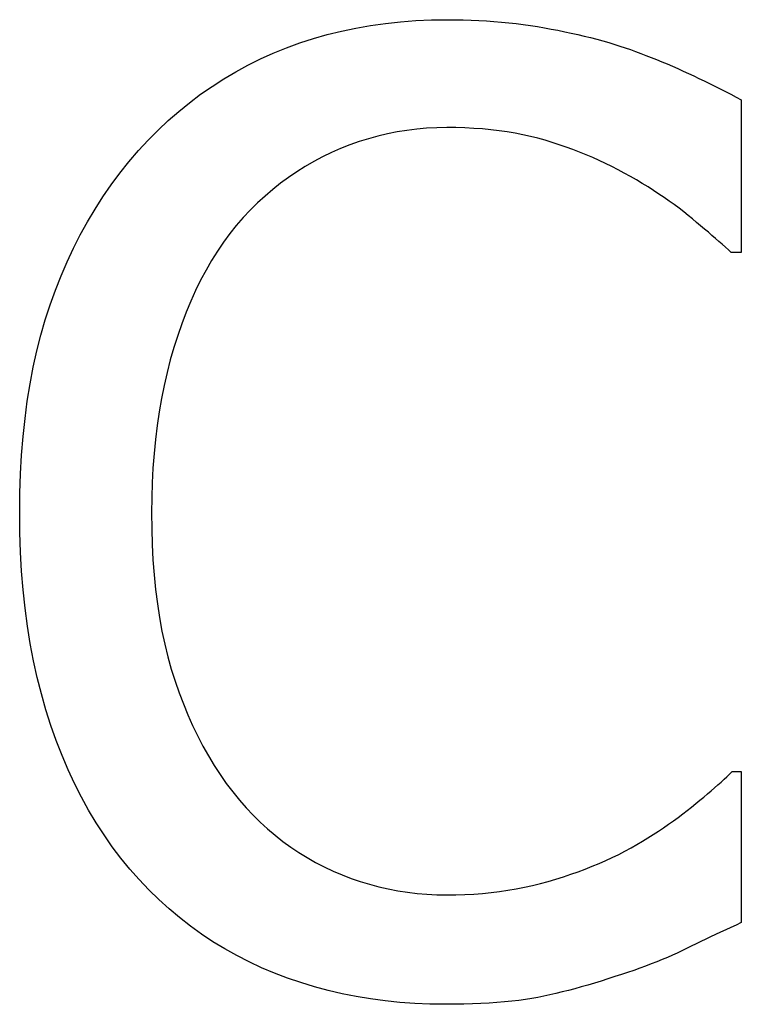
# Model space of a CAD drawing. Extents: x 12050 to 12411, y -1362 to -1020.
# Tile 9 of 36: x 12128.03 to 12129.96, y -1194.4 to -1191.77. Entities that reach past the tile are written whole.
import ezdxf

# ---------------------------------------------------------------- set-up
doc = ezdxf.new("R2010")
doc.units = 0
doc.layers.add('2', color=2, linetype='CONTINUOUS')

msp = doc.modelspace()

# ---------------------------------------------------------------- linework, layer by layer
at = {"layer": '2', "color": 7}
for p, q in [((12129.9602, -1191.9844), (12129.9602, -1192.3919)), ((12129.9602, -1192.3919), (12129.9334, -1192.3919)), ((12129.9355, -1193.7792), (12129.9602, -1193.7792)), ((12129.9602, -1193.7792), (12129.9602, -1194.1827))]:
    msp.add_line(p, q, dxfattribs=at)
at = {"layer": '2', "color": 7, "flags": 128}
for points in [[(12128.3505, -1192.1202), (12128.3763, -1192.0923), (12128.4028, -1192.0655), (12128.4302, -1192.0399), (12128.4582, -1192.0153), (12128.4871, -1191.992), (12128.5167, -1191.9697), (12128.5471, -1191.9486), (12128.5783, -1191.9286), (12128.6103, -1191.9097), (12128.643, -1191.8919), (12128.6765, -1191.8753), (12128.7107, -1191.8598), (12128.7457, -1191.8455), (12128.7814, -1191.8325), (12128.8178, -1191.8207), (12128.8548, -1191.8101), (12128.8926, -1191.8008), (12128.931, -1191.7927), (12128.9701, -1191.7858), (12129.0099, -1191.7802), (12129.0504, -1191.7759), (12129.0915, -1191.7728), (12129.1334, -1191.7709), (12129.1759, -1191.7703)], [(12129.1759, -1191.7703), (12129.1971, -1191.7704), (12129.218, -1191.7708), (12129.2388, -1191.7714), (12129.2593, -1191.7723), (12129.2796, -1191.7735), (12129.2997, -1191.7749), (12129.3196, -1191.7766), (12129.3392, -1191.7785), (12129.3587, -1191.7807), (12129.3779, -1191.7832), (12129.3969, -1191.7859), (12129.4157, -1191.7888), (12129.4343, -1191.792), (12129.4526, -1191.7953), (12129.4707, -1191.7987), (12129.4886, -1191.8023), (12129.5062, -1191.806), (12129.5235, -1191.8099), (12129.5406, -1191.8139), (12129.5575, -1191.8181), (12129.5742, -1191.8224), (12129.5905, -1191.8268), (12129.6067, -1191.8314), (12129.6226, -1191.8362)], [(12129.6226, -1191.8362), (12129.6363, -1191.8407), (12129.6501, -1191.8454), (12129.6639, -1191.8502), (12129.6778, -1191.8553), (12129.6917, -1191.8604), (12129.7057, -1191.8657), (12129.7197, -1191.8712), (12129.7337, -1191.8769), (12129.7478, -1191.8827), (12129.762, -1191.8886), (12129.7761, -1191.8947), (12129.7903, -1191.901), (12129.8046, -1191.9074), (12129.8188, -1191.9139), (12129.833, -1191.9205), (12129.8472, -1191.9272), (12129.8613, -1191.934), (12129.8755, -1191.9409), (12129.8896, -1191.9479), (12129.9038, -1191.955), (12129.9179, -1191.9622), (12129.932, -1191.9695), (12129.9461, -1191.9769), (12129.9602, -1191.9844)], [(12129.1739, -1192.0585), (12129.1469, -1192.0589), (12129.1201, -1192.0603), (12129.0937, -1192.0626), (12129.0674, -1192.0659), (12129.0414, -1192.0701), (12129.0156, -1192.0752), (12128.9901, -1192.0812), (12128.9648, -1192.0882), (12128.9398, -1192.0961), (12128.915, -1192.1049), (12128.8904, -1192.1147), (12128.8661, -1192.1254), (12128.8422, -1192.1369), (12128.8188, -1192.1493), (12128.7958, -1192.1626), (12128.7734, -1192.1767), (12128.7515, -1192.1916), (12128.73, -1192.2074), (12128.7091, -1192.2241), (12128.6887, -1192.2415), (12128.6687, -1192.2599), (12128.6493, -1192.279), (12128.6304, -1192.299), (12128.6119, -1192.3199)], [(12129.6473, -1192.1799), (12129.631, -1192.1711), (12129.6146, -1192.1626), (12129.5978, -1192.1544), (12129.5808, -1192.1464), (12129.5636, -1192.1387), (12129.5462, -1192.1313), (12129.5285, -1192.1241), (12129.5105, -1192.1172), (12129.4923, -1192.1106), (12129.4739, -1192.1043), (12129.4552, -1192.0982), (12129.4363, -1192.0924), (12129.417, -1192.087), (12129.3973, -1192.082), (12129.3771, -1192.0776), (12129.3564, -1192.0736), (12129.3352, -1192.07), (12129.3136, -1192.0669), (12129.2915, -1192.0644), (12129.2689, -1192.0622), (12129.2458, -1192.0606), (12129.2223, -1192.0594), (12129.1983, -1192.0587), (12129.1739, -1192.0585)], [(12128.0335, -1193.0876), (12128.0341, -1193.035), (12128.0358, -1192.9836), (12128.0386, -1192.9333), (12128.0426, -1192.8841), (12128.0477, -1192.8361), (12128.0539, -1192.7892), (12128.0612, -1192.7434), (12128.0697, -1192.6988), (12128.0793, -1192.6554), (12128.09, -1192.6131), (12128.1019, -1192.5719), (12128.1148, -1192.5319), (12128.1289, -1192.4929), (12128.144, -1192.4547), (12128.1601, -1192.4174), (12128.1772, -1192.3809), (12128.1953, -1192.3453), (12128.2144, -1192.3106), (12128.2346, -1192.2767), (12128.2557, -1192.2437), (12128.2779, -1192.2115), (12128.3011, -1192.1802), (12128.3253, -1192.1498), (12128.3505, -1192.1202)], [(12129.9334, -1192.3919), (12129.9257, -1192.3849), (12129.9176, -1192.3777), (12129.9092, -1192.3703), (12129.9005, -1192.3626), (12129.8914, -1192.3547), (12129.8819, -1192.3466), (12129.8722, -1192.3383), (12129.862, -1192.3297), (12129.8516, -1192.3209), (12129.8408, -1192.3119), (12129.8296, -1192.3026), (12129.8181, -1192.2931), (12129.8063, -1192.2835), (12129.7939, -1192.274), (12129.7812, -1192.2644), (12129.768, -1192.2549), (12129.7544, -1192.2454), (12129.7404, -1192.236), (12129.726, -1192.2266), (12129.7111, -1192.2172), (12129.6958, -1192.2078), (12129.68, -1192.1985), (12129.6639, -1192.1892), (12129.6473, -1192.1799)], [(12128.6119, -1192.3199), (12128.5944, -1192.3419), (12128.5776, -1192.365), (12128.5614, -1192.3889), (12128.5458, -1192.4138), (12128.531, -1192.4395), (12128.5167, -1192.4663), (12128.5032, -1192.4939), (12128.4903, -1192.5225), (12128.478, -1192.552), (12128.4664, -1192.5825), (12128.4555, -1192.6138), (12128.4452, -1192.6461), (12128.4357, -1192.6792), (12128.427, -1192.713), (12128.4191, -1192.7474), (12128.412, -1192.7825), (12128.4058, -1192.8183), (12128.4004, -1192.8548), (12128.3959, -1192.8919), (12128.3922, -1192.9297), (12128.3892, -1192.9682), (12128.3872, -1193.0073), (12128.3859, -1193.0471), (12128.3855, -1193.0876)], [(12128.3526, -1194.0674), (12128.3277, -1194.0394), (12128.3037, -1194.0102), (12128.2807, -1193.9799), (12128.2587, -1193.9485), (12128.2376, -1193.9159), (12128.2175, -1193.8822), (12128.1983, -1193.8473), (12128.1801, -1193.8113), (12128.1629, -1193.7741), (12128.1466, -1193.7358), (12128.1313, -1193.6963), (12128.1169, -1193.6557), (12128.1036, -1193.6141), (12128.0914, -1193.5713), (12128.0804, -1193.5276), (12128.0706, -1193.4828), (12128.0619, -1193.437), (12128.0544, -1193.3902), (12128.048, -1193.3424), (12128.0428, -1193.2935), (12128.0387, -1193.2436), (12128.0359, -1193.1926), (12128.0341, -1193.1406), (12128.0335, -1193.0876)], [(12128.3855, -1193.0876), (12128.386, -1193.1307), (12128.3873, -1193.1727), (12128.3894, -1193.2138), (12128.3925, -1193.2538), (12128.3964, -1193.2928), (12128.4012, -1193.3308), (12128.4069, -1193.3677), (12128.4134, -1193.4037), (12128.4208, -1193.4386), (12128.4291, -1193.4726), (12128.4383, -1193.5055), (12128.4483, -1193.5374), (12128.4591, -1193.5684), (12128.4705, -1193.5985), (12128.4826, -1193.6279), (12128.4953, -1193.6564), (12128.5087, -1193.6841), (12128.5227, -1193.7111), (12128.5373, -1193.7371), (12128.5526, -1193.7624), (12128.5685, -1193.7869), (12128.5851, -1193.8105), (12128.6023, -1193.8334), (12128.6202, -1193.8554)], [(12129.6658, -1193.983), (12129.6811, -1193.9741), (12129.696, -1193.9651), (12129.7106, -1193.9561), (12129.7249, -1193.9471), (12129.7389, -1193.9381), (12129.7525, -1193.929), (12129.7658, -1193.9199), (12129.7788, -1193.9107), (12129.7914, -1193.9016), (12129.8037, -1193.8924), (12129.8157, -1193.8832), (12129.8274, -1193.8739), (12129.8387, -1193.8648), (12129.8495, -1193.8559), (12129.86, -1193.8472), (12129.87, -1193.8387), (12129.8797, -1193.8305), (12129.8889, -1193.8225), (12129.8977, -1193.8147), (12129.9061, -1193.8071), (12129.914, -1193.7998), (12129.9216, -1193.7927), (12129.9287, -1193.7859), (12129.9355, -1193.7792)], [(12128.6202, -1193.8554), (12128.6383, -1193.8759), (12128.6568, -1193.8955), (12128.6759, -1193.9143), (12128.6955, -1193.9322), (12128.7156, -1193.9493), (12128.7362, -1193.9655), (12128.7573, -1193.9809), (12128.7789, -1193.9954), (12128.801, -1194.009), (12128.8236, -1194.0218), (12128.8467, -1194.0337), (12128.8703, -1194.0448), (12128.8942, -1194.055), (12128.9184, -1194.0643), (12128.9429, -1194.0727), (12128.9676, -1194.0802), (12128.9925, -1194.0869), (12129.0177, -1194.0926), (12129.0431, -1194.0975), (12129.0688, -1194.1015), (12129.0947, -1194.1046), (12129.1208, -1194.1068), (12129.1472, -1194.1081), (12129.1739, -1194.1086)], [(12129.1739, -1194.1086), (12129.1981, -1194.1083), (12129.222, -1194.1076), (12129.2456, -1194.1063), (12129.2689, -1194.1046), (12129.2919, -1194.1023), (12129.3146, -1194.0996), (12129.337, -1194.0963), (12129.3591, -1194.0926), (12129.3809, -1194.0883), (12129.4024, -1194.0836), (12129.4236, -1194.0783), (12129.4445, -1194.0726), (12129.4651, -1194.0664), (12129.4853, -1194.0601), (12129.5051, -1194.0534), (12129.5245, -1194.0466), (12129.5435, -1194.0395), (12129.5621, -1194.0322), (12129.5804, -1194.0246), (12129.5982, -1194.0167), (12129.6157, -1194.0087), (12129.6328, -1194.0004), (12129.6495, -1193.9918), (12129.6658, -1193.983)], [(12129.1697, -1194.4009), (12129.1288, -1194.4003), (12129.0885, -1194.3985), (12129.0486, -1194.3956), (12129.0093, -1194.3916), (12128.9705, -1194.3864), (12128.9323, -1194.38), (12128.8945, -1194.3725), (12128.8573, -1194.3638), (12128.8207, -1194.354), (12128.7845, -1194.343), (12128.7489, -1194.3308), (12128.7138, -1194.3175), (12128.6794, -1194.303), (12128.6458, -1194.2874), (12128.6129, -1194.2706), (12128.5808, -1194.2527), (12128.5496, -1194.2336), (12128.5191, -1194.2133), (12128.4893, -1194.1919), (12128.4604, -1194.1693), (12128.4323, -1194.1456), (12128.4049, -1194.1207), (12128.3784, -1194.0946), (12128.3526, -1194.0674)], [(12129.9602, -1194.1827), (12129.9462, -1194.1892), (12129.9323, -1194.1956), (12129.9186, -1194.202), (12129.905, -1194.2084), (12129.8916, -1194.2147), (12129.8783, -1194.221), (12129.8652, -1194.2272), (12129.8522, -1194.2334), (12129.8394, -1194.2396), (12129.8266, -1194.2457), (12129.8141, -1194.2518), (12129.8017, -1194.2578), (12129.7891, -1194.2638), (12129.7761, -1194.2697), (12129.7627, -1194.2756), (12129.7488, -1194.2815), (12129.7345, -1194.2873), (12129.7198, -1194.2931), (12129.7047, -1194.2988), (12129.6891, -1194.3045), (12129.6731, -1194.3101), (12129.6567, -1194.3157), (12129.6399, -1194.3212), (12129.6226, -1194.3268)], [(12129.6226, -1194.3268), (12129.6042, -1194.3328), (12129.586, -1194.3386), (12129.568, -1194.3441), (12129.5503, -1194.3494), (12129.5328, -1194.3544), (12129.5156, -1194.3592), (12129.4985, -1194.3637), (12129.4817, -1194.3679), (12129.4651, -1194.3719), (12129.4488, -1194.3756), (12129.4326, -1194.3791), (12129.4168, -1194.3823), (12129.4006, -1194.3853), (12129.3836, -1194.388), (12129.3658, -1194.3904), (12129.3472, -1194.3926), (12129.3278, -1194.3946), (12129.3077, -1194.3962), (12129.2867, -1194.3976), (12129.2649, -1194.3988), (12129.2423, -1194.3997), (12129.2189, -1194.4003), (12129.1947, -1194.4007), (12129.1697, -1194.4009)]]:
    msp.add_lwpolyline(points, dxfattribs=at)

doc.saveas('drawing.dxf')
